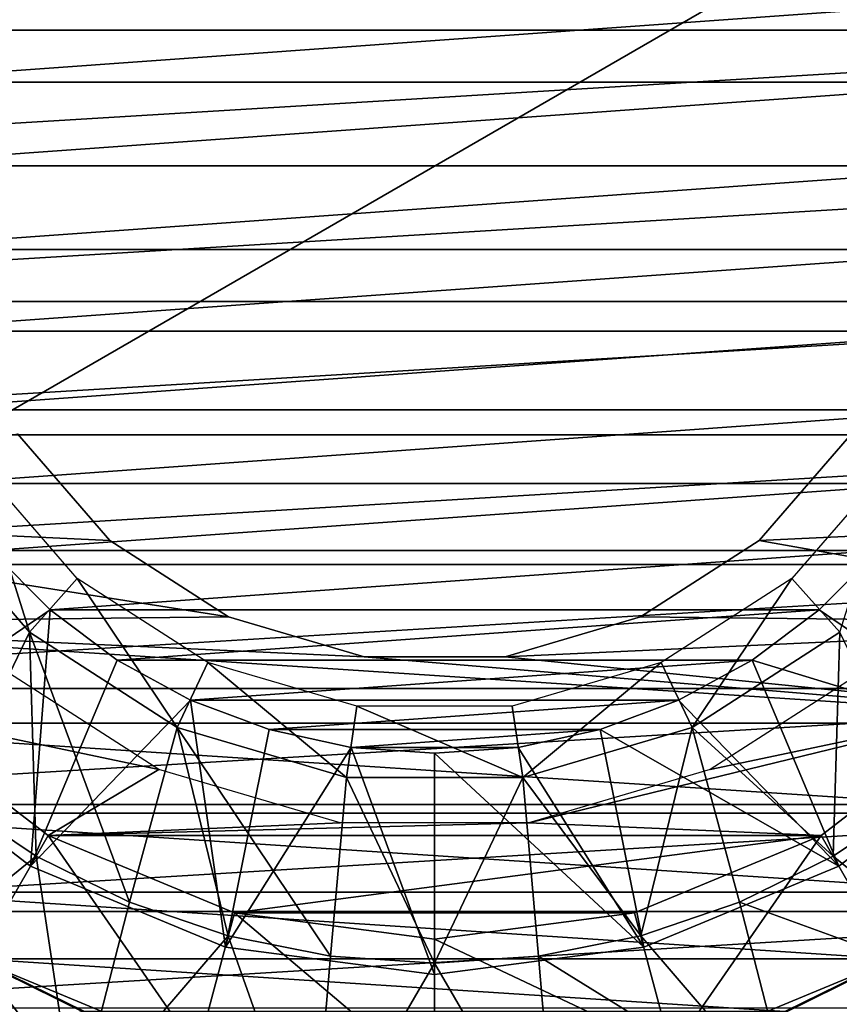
# Model space of a CAD drawing. Header units: millimetres. Extents: x -110 to 119, y -127 to 212.
# Tile 44 of 186: x -80 to -70, y -11 to 2. Entities that reach past the tile are written whole.
import ezdxf

# ---------------------------------------------------------------- set-up
doc = ezdxf.new("R2010")
doc.units = ezdxf.units.MM
doc.header["$LTSCALE"] = 26.699852
for name, color, linetype in [('18', 7, 'CONTINUOUS'), ('20', 7, 'CONTINUOUS'), ('21', 7, 'CONTINUOUS'), ('425', 7, 'CONTINUOUS'), ('426', 7, 'CONTINUOUS'), ('427', 7, 'CONTINUOUS'), ('429', 7, 'CONTINUOUS'), ('433', 7, 'CONTINUOUS'), ('501', 7, 'CONTINUOUS'), ('502', 7, 'CONTINUOUS'), ('503', 7, 'CONTINUOUS'), ('504', 7, 'CONTINUOUS'), ('505', 7, 'CONTINUOUS'), ('509', 7, 'CONTINUOUS'), ('574', 7, 'CONTINUOUS'), ('575', 7, 'CONTINUOUS'), ('576', 7, 'CONTINUOUS'), ('6', 7, 'CONTINUOUS')]:
    doc.layers.add(name, color=color, linetype=linetype)

msp = doc.modelspace()

# ---------------------------------------------------------------- linework, layer by layer
at = {"layer": '18', "color": 7, "linetype": 'CONTINUOUS', "true_color": 0xa2afbf}
for points in [[(-89.5, 8.372, -21), (-89.5, -8.372, -21), (-60.5, 8.372, -21), (-89.5, 8.372, -21)], [(-60.5, 8.372, -21), (-89.5, -8.372, -21), (-60.5, -8.372, -21), (-60.5, 8.372, -21)], [(-89.5, -8.372, -21), (-75, -16.743, -21), (-60.5, -8.372, -21), (-89.5, -8.372, -21)]]:
    msp.add_3dface(points, dxfattribs=at)
at = {"layer": '20', "color": 7, "linetype": 'CONTINUOUS', "true_color": 0xa2afbf}
for points in [[(-60.5, -8.372, -21), (-75, -16.743, -21), (-60.5, -8.372, -35), (-60.5, -8.372, -21)], [(-60.5, -8.372, -35), (-75, -16.743, -21), (-75, -16.743, -35), (-60.5, -8.372, -35)]]:
    msp.add_3dface(points, dxfattribs=at)
at = {"layer": '21', "color": 7, "linetype": 'CONTINUOUS', "true_color": 0xa2afbf}
for points in [[(-75, -16.743, -21), (-89.5, -8.372, -21), (-75, -16.743, -35), (-75, -16.743, -21)], [(-75, -16.743, -35), (-89.5, -8.372, -21), (-89.5, -8.372, -35), (-75, -16.743, -35)]]:
    msp.add_3dface(points, dxfattribs=at)
at = {"layer": '425', "color": 7, "linetype": 'CONTINUOUS', "true_color": 0xa2afbf}
for points in [[(-81.826, -4.359, 40.7), (-81.361, -8.29, 40.7), (-80.313, -6.113, 40.7), (-81.826, -4.359, 40.7)], [(-81.361, -8.29, 40.7), (-80.225, -9.05, 40.7), (-80.313, -6.113, 40.7), (-81.361, -8.29, 40.7)], [(-80.225, -9.05, 40.7), (-78.999, -9.653, 40.7), (-80.313, -6.113, 40.7), (-80.225, -9.05, 40.7)], [(-80.313, -6.113, 40.7), (-78.999, -9.653, 40.7), (-78.375, -7.363, 40.7), (-80.313, -6.113, 40.7)], [(-71.624, -7.363, 40.7), (-69.775, -9.05, 40.7), (-69.685, -6.113, 40.7), (-71.624, -7.363, 40.7)], [(-69.775, -9.05, 40.7), (-68.639, -8.29, 40.7), (-69.685, -6.113, 40.7), (-69.775, -9.05, 40.7)], [(-78.999, -9.653, 40.7), (-77.705, -10.094, 40.7), (-78.375, -7.363, 40.7), (-78.999, -9.653, 40.7)], [(-77.705, -10.094, 40.7), (-76.364, -10.359, 40.7), (-78.375, -7.363, 40.7), (-77.705, -10.094, 40.7)], [(-78.375, -7.363, 40.7), (-76.364, -10.359, 40.7), (-76.155, -8.017, 40.7), (-78.375, -7.363, 40.7)], [(-73.843, -8.017, 40.7), (-72.295, -10.094, 40.7), (-71.624, -7.363, 40.7), (-73.843, -8.017, 40.7)], [(-72.295, -10.094, 40.7), (-71.001, -9.653, 40.7), (-71.624, -7.363, 40.7), (-72.295, -10.094, 40.7)], [(-71.001, -9.653, 40.7), (-69.775, -9.05, 40.7), (-71.624, -7.363, 40.7), (-71.001, -9.653, 40.7)], [(-76.364, -10.359, 40.7), (-75, -10.45, 40.7), (-76.155, -8.017, 40.7), (-76.364, -10.359, 40.7)], [(-76.155, -8.017, 40.7), (-75, -10.45, 40.7), (-73.843, -8.017, 40.7), (-76.155, -8.017, 40.7)], [(-75, -10.45, 40.7), (-73.636, -10.359, 40.7), (-73.843, -8.017, 40.7), (-75, -10.45, 40.7)], [(-73.636, -10.359, 40.7), (-72.295, -10.094, 40.7), (-73.843, -8.017, 40.7), (-73.636, -10.359, 40.7)]]:
    msp.add_3dface(points, dxfattribs=at)
at = {"layer": '426', "color": 7, "linetype": 'CONTINUOUS', "true_color": 0xa2afbf}
for points in [[(-80.225, -9.05, 40.7), (-81.361, -8.29, 40.7), (-82.556, -10.946, 20.8), (-80.225, -9.05, 40.7)], [(-68.639, -8.29, 40.7), (-69.775, -9.05, 40.7), (-67.445, -10.946, 20.8), (-68.639, -8.29, 40.7)], [(-79.717, -12.436, 20.8), (-80.225, -9.05, 40.7), (-82.556, -10.946, 20.8), (-79.717, -12.436, 20.8)], [(-78.999, -9.653, 40.7), (-80.225, -9.05, 40.7), (-79.717, -12.436, 20.8), (-78.999, -9.653, 40.7)], [(-69.775, -9.05, 40.7), (-71.001, -9.653, 40.7), (-67.445, -10.946, 20.8), (-69.775, -9.05, 40.7)], [(-77.705, -10.094, 40.7), (-78.999, -9.653, 40.7), (-79.717, -12.436, 20.8), (-77.705, -10.094, 40.7)], [(-71.001, -9.653, 40.7), (-72.295, -10.094, 40.7), (-70.284, -12.436, 20.8), (-71.001, -9.653, 40.7)], [(-67.445, -10.946, 20.8), (-71.001, -9.653, 40.7), (-70.284, -12.436, 20.8), (-67.445, -10.946, 20.8)], [(-76.604, -13.203, 20.8), (-77.705, -10.094, 40.7), (-79.717, -12.436, 20.8), (-76.604, -13.203, 20.8)], [(-76.364, -10.359, 40.7), (-77.705, -10.094, 40.7), (-76.604, -13.203, 20.8), (-76.364, -10.359, 40.7)], [(-72.295, -10.094, 40.7), (-73.636, -10.359, 40.7), (-70.284, -12.436, 20.8), (-72.295, -10.094, 40.7)], [(-75, -10.45, 40.7), (-76.364, -10.359, 40.7), (-76.604, -13.203, 20.8), (-75, -10.45, 40.7)], [(-73.397, -13.203, 20.8), (-75, -10.45, 40.7), (-76.604, -13.203, 20.8), (-73.397, -13.203, 20.8)], [(-73.636, -10.359, 40.7), (-75, -10.45, 40.7), (-73.397, -13.203, 20.8), (-73.636, -10.359, 40.7)], [(-70.284, -12.436, 20.8), (-73.636, -10.359, 40.7), (-73.397, -13.203, 20.8), (-70.284, -12.436, 20.8)]]:
    msp.add_3dface(points, dxfattribs=at)
at = {"layer": '427', "color": 7, "linetype": 'CONTINUOUS', "true_color": 0xa2afbf}
for points in [[(-80.305, -13.977, 17.5), (-82.556, -10.946, 20.8), (-83.496, -12.301, 17.5), (-80.305, -13.977, 17.5)], [(-79.717, -12.436, 20.8), (-82.556, -10.946, 20.8), (-80.305, -13.977, 17.5), (-79.717, -12.436, 20.8)], [(-67.445, -10.946, 20.8), (-70.284, -12.436, 20.8), (-66.509, -12.305, 17.5), (-67.445, -10.946, 20.8)]]:
    msp.add_3dface(points, dxfattribs=at)
at = {"layer": '429', "color": 7, "linetype": 'CONTINUOUS', "true_color": 0xa2afbf}
for points in [[(-83.132, -12.545, 12.5), (-85.977, -10.149, 12.5), (-79.628, -12.202, 12.5), (-83.132, -12.545, 12.5)], [(-79.628, -12.202, 12.5), (-85.977, -10.149, 12.5), (-82.413, -10.74, 12.5), (-79.628, -12.202, 12.5)], [(-67.587, -10.74, 12.5), (-65.687, -11.694, 12.5), (-70.372, -12.202, 12.5), (-67.587, -10.74, 12.5)]]:
    msp.add_3dface(points, dxfattribs=at)
at = {"layer": '433', "color": 7, "linetype": 'CONTINUOUS', "true_color": 0xa2afbf}
for points in [[(-81.826, -4.359, 40.7), (-80.313, -6.113, 40.7), (-81.02, -3.869, 40.185), (-81.826, -4.359, 40.7)], [(-81.02, -3.869, 40.185), (-80.313, -6.113, 40.7), (-79.686, -5.408, 40.185), (-81.02, -3.869, 40.185)], [(-70.313, -5.408, 40.185), (-69.685, -6.113, 40.7), (-68.979, -3.869, 40.185), (-70.313, -5.408, 40.185)], [(-80.313, -6.113, 40.7), (-78.375, -7.363, 40.7), (-79.686, -5.408, 40.185), (-80.313, -6.113, 40.7)], [(-79.686, -5.408, 40.185), (-78.375, -7.363, 40.7), (-77.973, -6.51, 40.185), (-79.686, -5.408, 40.185)], [(-72.027, -6.51, 40.185), (-71.624, -7.363, 40.7), (-70.313, -5.408, 40.185), (-72.027, -6.51, 40.185)], [(-71.624, -7.363, 40.7), (-69.685, -6.113, 40.7), (-70.313, -5.408, 40.185), (-71.624, -7.363, 40.7)], [(-78.375, -7.363, 40.7), (-76.155, -8.017, 40.7), (-77.973, -6.51, 40.185), (-78.375, -7.363, 40.7)], [(-77.973, -6.51, 40.185), (-76.155, -8.017, 40.7), (-76.018, -7.084, 40.185), (-77.973, -6.51, 40.185)], [(-73.981, -7.084, 40.185), (-73.843, -8.017, 40.7), (-72.027, -6.51, 40.185), (-73.981, -7.084, 40.185)], [(-73.843, -8.017, 40.7), (-71.624, -7.363, 40.7), (-72.027, -6.51, 40.185), (-73.843, -8.017, 40.7)], [(-76.155, -8.017, 40.7), (-73.843, -8.017, 40.7), (-76.018, -7.084, 40.185), (-76.155, -8.017, 40.7)], [(-76.018, -7.084, 40.185), (-73.843, -8.017, 40.7), (-73.981, -7.084, 40.185), (-76.018, -7.084, 40.185)]]:
    msp.add_3dface(points, dxfattribs=at)
at = {"layer": '501', "color": 7, "linetype": 'CONTINUOUS', "true_color": 0xa2afbf}
for points in [[(-79.257, -4.912, 42.1), (-86.086, -4.593, 42.1), (-80.468, -3.514, 42.1), (-79.257, -4.912, 42.1)], [(-69.532, -3.514, 42.1), (-63.913, -4.593, 42.1), (-70.743, -4.912, 42.1), (-69.532, -3.514, 42.1)], [(-85.392, -6, 42.1), (-86.086, -4.593, 42.1), (-77.7, -5.913, 42.1), (-85.392, -6, 42.1)], [(-77.7, -5.913, 42.1), (-86.086, -4.593, 42.1), (-79.257, -4.912, 42.1), (-77.7, -5.913, 42.1)], [(-63.913, -4.593, 42.1), (-64.608, -6, 42.1), (-70.743, -4.912, 42.1), (-63.913, -4.593, 42.1)], [(-70.743, -4.912, 42.1), (-64.608, -6, 42.1), (-72.3, -5.913, 42.1), (-70.743, -4.912, 42.1)], [(-75.924, -6.434, 42.1), (-85.392, -6, 42.1), (-77.7, -5.913, 42.1), (-75.924, -6.434, 42.1)], [(-72.3, -5.913, 42.1), (-64.608, -6, 42.1), (-74.075, -6.434, 42.1), (-72.3, -5.913, 42.1)], [(-84.52, -7.305, 42.1), (-85.392, -6, 42.1), (-65.48, -7.305, 42.1), (-84.52, -7.305, 42.1)], [(-65.48, -7.305, 42.1), (-85.392, -6, 42.1), (-75.924, -6.434, 42.1), (-65.48, -7.305, 42.1)], [(-64.608, -6, 42.1), (-65.48, -7.305, 42.1), (-74.075, -6.434, 42.1), (-64.608, -6, 42.1)], [(-74.075, -6.434, 42.1), (-65.48, -7.305, 42.1), (-75.924, -6.434, 42.1), (-74.075, -6.434, 42.1)], [(-83.485, -8.485, 42.1), (-84.52, -7.305, 42.1), (-66.514, -8.485, 42.1), (-83.485, -8.485, 42.1)], [(-66.514, -8.485, 42.1), (-84.52, -7.305, 42.1), (-65.48, -7.305, 42.1), (-66.514, -8.485, 42.1)], [(-82.305, -9.52, 42.1), (-83.485, -8.485, 42.1), (-67.694, -9.52, 42.1), (-82.305, -9.52, 42.1)], [(-67.694, -9.52, 42.1), (-83.485, -8.485, 42.1), (-66.514, -8.485, 42.1), (-67.694, -9.52, 42.1)], [(-81, -10.392, 42.1), (-82.305, -9.52, 42.1), (-68.999, -10.392, 42.1), (-81, -10.392, 42.1)], [(-68.999, -10.392, 42.1), (-82.305, -9.52, 42.1), (-67.694, -9.52, 42.1), (-68.999, -10.392, 42.1)], [(-79.592, -11.086, 42.1), (-81, -10.392, 42.1), (-70.407, -11.086, 42.1), (-79.592, -11.086, 42.1)], [(-70.407, -11.086, 42.1), (-81, -10.392, 42.1), (-68.999, -10.392, 42.1), (-70.407, -11.086, 42.1)]]:
    msp.add_3dface(points, dxfattribs=at)
at = {"layer": '502', "color": 7, "linetype": 'CONTINUOUS', "true_color": 0xa2afbf}
for points in [[(-81, -10.392, 42.1), (-79.592, -11.086, 42.1), (-82.023, -11.538, 45.091), (-81, -10.392, 42.1)], [(-82.01, -11.551, 54.967), (-79.109, -12.853, 55.014), (-81.005, -10.402, 57.95), (-82.01, -11.551, 54.967)], [(-81.005, -10.402, 57.95), (-79.109, -12.853, 55.014), (-79.596, -11.097, 57.95), (-81.005, -10.402, 57.95)], [(-70.407, -11.086, 42.1), (-68.999, -10.392, 42.1), (-70.857, -12.838, 45.043), (-70.407, -11.086, 42.1)], [(-70.857, -12.838, 45.043), (-68.999, -10.392, 42.1), (-67.985, -11.544, 45.091), (-70.857, -12.838, 45.043)], [(-70.403, -11.097, 57.95), (-67.999, -11.556, 54.967), (-68.994, -10.402, 57.95), (-70.403, -11.097, 57.95)]]:
    msp.add_3dface(points, dxfattribs=at)
at = {"layer": '503', "color": 7, "linetype": 'CONTINUOUS', "true_color": 0xa2afbf}
for points in [[(-81.005, -10.402, 57.95), (-79.596, -11.097, 57.95), (-81.006, -10.402, 60.447), (-81.005, -10.402, 57.95)], [(-81.006, -10.402, 60.447), (-79.596, -11.097, 57.95), (-78.109, -11.602, 60.447), (-81.006, -10.402, 60.447)], [(-70.403, -11.097, 57.95), (-68.994, -10.402, 57.95), (-71.891, -11.602, 60.447), (-70.403, -11.097, 57.95)], [(-71.891, -11.602, 60.447), (-68.994, -10.402, 57.95), (-68.994, -10.402, 60.447), (-71.891, -11.602, 60.447)]]:
    msp.add_3dface(points, dxfattribs=at)
at = {"layer": '504', "color": 7, "linetype": 'CONTINUOUS', "true_color": 0xa2afbf}
for points in [[(-82.167, -7.166, 60.95), (-81.006, -10.402, 60.447), (-80.067, -8.777, 60.95), (-82.167, -7.166, 60.95)], [(-69.932, -8.777, 60.95), (-68.994, -10.402, 60.447), (-67.833, -7.166, 60.95), (-69.932, -8.777, 60.95)], [(-81.006, -10.402, 60.447), (-78.109, -11.602, 60.447), (-80.067, -8.777, 60.95), (-81.006, -10.402, 60.447)], [(-80.067, -8.777, 60.95), (-78.109, -11.602, 60.447), (-77.622, -9.79, 60.95), (-80.067, -8.777, 60.95)], [(-72.377, -9.79, 60.95), (-71.891, -11.602, 60.447), (-69.932, -8.777, 60.95), (-72.377, -9.79, 60.95)], [(-71.891, -11.602, 60.447), (-68.994, -10.402, 60.447), (-69.932, -8.777, 60.95), (-71.891, -11.602, 60.447)], [(-78.109, -11.602, 60.447), (-75, -12.011, 60.447), (-77.622, -9.79, 60.95), (-78.109, -11.602, 60.447)], [(-77.622, -9.79, 60.95), (-75, -12.011, 60.447), (-75, -10.135, 60.95), (-77.622, -9.79, 60.95)], [(-75, -10.135, 60.95), (-71.891, -11.602, 60.447), (-72.377, -9.79, 60.95), (-75, -10.135, 60.95)], [(-75, -12.011, 60.447), (-71.891, -11.602, 60.447), (-75, -10.135, 60.95), (-75, -12.011, 60.447)]]:
    msp.add_3dface(points, dxfattribs=at)
at = {"layer": '505', "color": 7, "linetype": 'CONTINUOUS', "true_color": 0xa2afbf}
for points in [[(-80.696, -6.575, 60.95), (-82.167, -7.166, 60.95), (-78.615, -7.913, 60.95), (-80.696, -6.575, 60.95)], [(-71.385, -7.913, 60.95), (-67.833, -7.166, 60.95), (-69.303, -6.575, 60.95), (-71.385, -7.913, 60.95)], [(-82.167, -7.166, 60.95), (-80.067, -8.777, 60.95), (-78.615, -7.913, 60.95), (-82.167, -7.166, 60.95)], [(-69.932, -8.777, 60.95), (-67.833, -7.166, 60.95), (-73.762, -8.611, 60.95), (-69.932, -8.777, 60.95)], [(-73.762, -8.611, 60.95), (-67.833, -7.166, 60.95), (-71.385, -7.913, 60.95), (-73.762, -8.611, 60.95)], [(-78.615, -7.913, 60.95), (-80.067, -8.777, 60.95), (-76.237, -8.611, 60.95), (-78.615, -7.913, 60.95)], [(-80.067, -8.777, 60.95), (-69.932, -8.777, 60.95), (-73.762, -8.611, 60.95), (-80.067, -8.777, 60.95)], [(-76.237, -8.611, 60.95), (-80.067, -8.777, 60.95), (-73.762, -8.611, 60.95), (-76.237, -8.611, 60.95)], [(-80.067, -8.777, 60.95), (-77.622, -9.79, 60.95), (-69.932, -8.777, 60.95), (-80.067, -8.777, 60.95)], [(-77.622, -9.79, 60.95), (-72.377, -9.79, 60.95), (-69.932, -8.777, 60.95), (-77.622, -9.79, 60.95)], [(-77.622, -9.79, 60.95), (-75, -10.135, 60.95), (-72.377, -9.79, 60.95), (-77.622, -9.79, 60.95)]]:
    msp.add_3dface(points, dxfattribs=at)
at = {"layer": '509', "color": 7, "linetype": 'CONTINUOUS', "true_color": 0xa2afbf}
for points in [[(-79.257, -4.912, 42.1), (-80.468, -3.514, 42.1), (-79.256, -4.912, 34.1), (-79.257, -4.912, 42.1)], [(-79.256, -4.912, 34.1), (-80.468, -3.514, 42.1), (-80.468, -3.514, 34.1), (-79.256, -4.912, 34.1)], [(-69.532, -3.514, 42.1), (-70.743, -4.912, 42.1), (-69.532, -3.514, 34.1), (-69.532, -3.514, 42.1)], [(-69.532, -3.514, 34.1), (-70.743, -4.912, 42.1), (-70.743, -4.912, 34.1), (-69.532, -3.514, 34.1)], [(-77.7, -5.913, 42.1), (-79.257, -4.912, 42.1), (-77.7, -5.913, 34.1), (-77.7, -5.913, 42.1)], [(-77.7, -5.913, 34.1), (-79.257, -4.912, 42.1), (-79.256, -4.912, 34.1), (-77.7, -5.913, 34.1)], [(-70.743, -4.912, 42.1), (-72.3, -5.913, 42.1), (-70.743, -4.912, 34.1), (-70.743, -4.912, 42.1)], [(-70.743, -4.912, 34.1), (-72.3, -5.913, 42.1), (-72.299, -5.913, 34.1), (-70.743, -4.912, 34.1)], [(-75.924, -6.434, 42.1), (-77.7, -5.913, 42.1), (-75.925, -6.434, 34.1), (-75.924, -6.434, 42.1)], [(-75.925, -6.434, 34.1), (-77.7, -5.913, 42.1), (-77.7, -5.913, 34.1), (-75.925, -6.434, 34.1)], [(-72.3, -5.913, 42.1), (-74.075, -6.434, 42.1), (-72.299, -5.913, 34.1), (-72.3, -5.913, 42.1)], [(-72.299, -5.913, 34.1), (-74.075, -6.434, 42.1), (-74.075, -6.434, 34.1), (-72.299, -5.913, 34.1)], [(-74.075, -6.434, 34.1), (-75.924, -6.434, 42.1), (-75.925, -6.434, 34.1), (-74.075, -6.434, 34.1)], [(-74.075, -6.434, 42.1), (-75.924, -6.434, 42.1), (-74.075, -6.434, 34.1), (-74.075, -6.434, 42.1)]]:
    msp.add_3dface(points, dxfattribs=at)
at = {"layer": '574', "color": 7, "linetype": 'CONTINUOUS', "true_color": 0xa2afbf}
for points in [[(-80.3, -9.18, 62.75), (-82.495, -7.495, 62.75), (-80.3, -9.18, 60.95), (-80.3, -9.18, 62.75)], [(-80.3, -9.18, 60.95), (-82.495, -7.495, 62.75), (-82.495, -7.495, 60.95), (-80.3, -9.18, 60.95)], [(-67.504, -7.495, 62.75), (-69.7, -9.18, 62.75), (-67.504, -7.495, 60.95), (-67.504, -7.495, 62.75)], [(-67.504, -7.495, 60.95), (-69.7, -9.18, 62.75), (-69.7, -9.18, 60.95), (-67.504, -7.495, 60.95)], [(-77.743, -10.239, 62.75), (-80.3, -9.18, 62.75), (-77.743, -10.239, 60.95), (-77.743, -10.239, 62.75)], [(-77.743, -10.239, 60.95), (-80.3, -9.18, 62.75), (-80.3, -9.18, 60.95), (-77.743, -10.239, 60.95)], [(-69.7, -9.18, 62.75), (-72.256, -10.239, 62.75), (-69.7, -9.18, 60.95), (-69.7, -9.18, 62.75)], [(-69.7, -9.18, 60.95), (-72.256, -10.239, 62.75), (-72.256, -10.239, 60.95), (-69.7, -9.18, 60.95)], [(-75, -10.6, 62.75), (-77.743, -10.239, 62.75), (-75, -10.6, 60.95), (-75, -10.6, 62.75)], [(-75, -10.6, 60.95), (-77.743, -10.239, 62.75), (-77.743, -10.239, 60.95), (-75, -10.6, 60.95)], [(-72.256, -10.239, 62.75), (-75, -10.6, 62.75), (-72.256, -10.239, 60.95), (-72.256, -10.239, 62.75)], [(-72.256, -10.239, 60.95), (-75, -10.6, 62.75), (-75, -10.6, 60.95), (-72.256, -10.239, 60.95)]]:
    msp.add_3dface(points, dxfattribs=at)
at = {"layer": '575', "color": 7, "linetype": 'CONTINUOUS', "true_color": 0xa2afbf}
for points in [[(-80.819, -5.042, 63.75), (-82.495, -7.495, 62.75), (-80.042, -5.819, 63.75), (-80.819, -5.042, 63.75)], [(-69.957, -5.819, 63.75), (-67.504, -7.495, 62.75), (-69.18, -5.042, 63.75), (-69.957, -5.819, 63.75)], [(-82.495, -7.495, 62.75), (-80.3, -9.18, 62.75), (-80.042, -5.819, 63.75), (-82.495, -7.495, 62.75)], [(-80.042, -5.819, 63.75), (-80.3, -9.18, 62.75), (-79.163, -6.478, 63.75), (-80.042, -5.819, 63.75)], [(-70.837, -6.478, 63.75), (-67.504, -7.495, 62.75), (-69.957, -5.819, 63.75), (-70.837, -6.478, 63.75)], [(-79.163, -6.478, 63.75), (-80.3, -9.18, 62.75), (-78.199, -7.004, 63.75), (-79.163, -6.478, 63.75)], [(-71.801, -7.004, 63.75), (-69.7, -9.18, 62.75), (-70.837, -6.478, 63.75), (-71.801, -7.004, 63.75)], [(-69.7, -9.18, 62.75), (-67.504, -7.495, 62.75), (-70.837, -6.478, 63.75), (-69.7, -9.18, 62.75)], [(-80.3, -9.18, 62.75), (-77.743, -10.239, 62.75), (-78.199, -7.004, 63.75), (-80.3, -9.18, 62.75)], [(-78.199, -7.004, 63.75), (-77.743, -10.239, 62.75), (-77.169, -7.388, 63.75), (-78.199, -7.004, 63.75)], [(-72.83, -7.388, 63.75), (-69.7, -9.18, 62.75), (-71.801, -7.004, 63.75), (-72.83, -7.388, 63.75)], [(-77.169, -7.388, 63.75), (-77.743, -10.239, 62.75), (-76.095, -7.622, 63.75), (-77.169, -7.388, 63.75)], [(-73.904, -7.622, 63.75), (-72.256, -10.239, 62.75), (-72.83, -7.388, 63.75), (-73.904, -7.622, 63.75)], [(-72.256, -10.239, 62.75), (-69.7, -9.18, 62.75), (-72.83, -7.388, 63.75), (-72.256, -10.239, 62.75)], [(-77.743, -10.239, 62.75), (-75, -10.6, 62.75), (-76.095, -7.622, 63.75), (-77.743, -10.239, 62.75)], [(-76.095, -7.622, 63.75), (-75, -10.6, 62.75), (-75, -7.7, 63.75), (-76.095, -7.622, 63.75)], [(-75, -7.7, 63.75), (-72.256, -10.239, 62.75), (-73.904, -7.622, 63.75), (-75, -7.7, 63.75)], [(-75, -10.6, 62.75), (-72.256, -10.239, 62.75), (-75, -7.7, 63.75), (-75, -10.6, 62.75)]]:
    msp.add_3dface(points, dxfattribs=at)
at = {"layer": '576', "color": 7, "linetype": 'CONTINUOUS', "true_color": 0xa2afbf}
for points in [[(-67.378, 1.096, 63.75), (-67.612, 2.169, 63.75), (-82.621, 1.096, 63.75), (-67.378, 1.096, 63.75)], [(-67.612, 2.169, 63.75), (-82.388, 2.169, 63.75), (-82.621, 1.096, 63.75), (-67.612, 2.169, 63.75)], [(-67.3, 0, 63.75), (-67.378, 1.096, 63.75), (-82.7, 0, 63.75), (-67.3, 0, 63.75)], [(-67.378, 1.096, 63.75), (-82.621, 1.096, 63.75), (-82.7, 0, 63.75), (-67.378, 1.096, 63.75)], [(-67.3, 0, 63.75), (-82.7, 0, 63.75), (-82.621, -1.096, 63.75), (-67.3, 0, 63.75)], [(-67.3, 0, 63.75), (-82.621, -1.096, 63.75), (-67.378, -1.096, 63.75), (-67.3, 0, 63.75)], [(-82.621, -1.096, 63.75), (-82.388, -2.169, 63.75), (-67.378, -1.096, 63.75), (-82.621, -1.096, 63.75)], [(-82.388, -2.169, 63.75), (-67.612, -2.169, 63.75), (-67.378, -1.096, 63.75), (-82.388, -2.169, 63.75)], [(-82.388, -2.169, 63.75), (-82.004, -3.199, 63.75), (-67.612, -2.169, 63.75), (-82.388, -2.169, 63.75)], [(-82.004, -3.199, 63.75), (-67.996, -3.199, 63.75), (-67.612, -2.169, 63.75), (-82.004, -3.199, 63.75)], [(-82.004, -3.199, 63.75), (-81.477, -4.163, 63.75), (-67.996, -3.199, 63.75), (-82.004, -3.199, 63.75)], [(-81.477, -4.163, 63.75), (-68.522, -4.163, 63.75), (-67.996, -3.199, 63.75), (-81.477, -4.163, 63.75)], [(-81.477, -4.163, 63.75), (-80.819, -5.042, 63.75), (-68.522, -4.163, 63.75), (-81.477, -4.163, 63.75)], [(-80.819, -5.042, 63.75), (-69.18, -5.042, 63.75), (-68.522, -4.163, 63.75), (-80.819, -5.042, 63.75)], [(-80.819, -5.042, 63.75), (-80.042, -5.819, 63.75), (-69.18, -5.042, 63.75), (-80.819, -5.042, 63.75)], [(-80.042, -5.819, 63.75), (-69.957, -5.819, 63.75), (-69.18, -5.042, 63.75), (-80.042, -5.819, 63.75)], [(-80.042, -5.819, 63.75), (-79.163, -6.478, 63.75), (-69.957, -5.819, 63.75), (-80.042, -5.819, 63.75)], [(-79.163, -6.478, 63.75), (-70.837, -6.478, 63.75), (-69.957, -5.819, 63.75), (-79.163, -6.478, 63.75)], [(-79.163, -6.478, 63.75), (-78.199, -7.004, 63.75), (-70.837, -6.478, 63.75), (-79.163, -6.478, 63.75)], [(-78.199, -7.004, 63.75), (-71.801, -7.004, 63.75), (-70.837, -6.478, 63.75), (-78.199, -7.004, 63.75)], [(-78.199, -7.004, 63.75), (-77.169, -7.388, 63.75), (-71.801, -7.004, 63.75), (-78.199, -7.004, 63.75)], [(-77.169, -7.388, 63.75), (-72.83, -7.388, 63.75), (-71.801, -7.004, 63.75), (-77.169, -7.388, 63.75)], [(-77.169, -7.388, 63.75), (-76.095, -7.622, 63.75), (-72.83, -7.388, 63.75), (-77.169, -7.388, 63.75)], [(-76.095, -7.622, 63.75), (-73.904, -7.622, 63.75), (-72.83, -7.388, 63.75), (-76.095, -7.622, 63.75)], [(-76.095, -7.622, 63.75), (-75, -7.7, 63.75), (-73.904, -7.622, 63.75), (-76.095, -7.622, 63.75)]]:
    msp.add_3dface(points, dxfattribs=at)
at = {"layer": '6', "color": 7, "linetype": 'CONTINUOUS', "true_color": 0xa2afbf}
for points in [[(-60.368, 1.78, -36), (-60.688, 3.527, -36), (-89.632, 1.78, -36), (-60.368, 1.78, -36)], [(-60.688, 3.527, -36), (-89.312, 3.527, -36), (-89.632, 1.78, -36), (-60.688, 3.527, -36)], [(-89.74, 0, -36), (-60.26, 0, -36), (-60.368, 1.78, -36), (-89.74, 0, -36)], [(-89.74, 0, -36), (-60.368, 1.78, -36), (-89.632, 1.78, -36), (-89.74, 0, -36)], [(-60.26, 0, -36), (-89.74, 0, -36), (-89.632, -1.78, -36), (-60.26, 0, -36)], [(-60.26, 0, -36), (-89.632, -1.78, -36), (-60.368, -1.78, -36), (-60.26, 0, -36)], [(-89.632, -1.78, -36), (-89.312, -3.527, -36), (-60.368, -1.78, -36), (-89.632, -1.78, -36)], [(-89.312, -3.527, -36), (-60.688, -3.527, -36), (-60.368, -1.78, -36), (-89.312, -3.527, -36)], [(-89.312, -3.527, -36), (-88.783, -5.226, -36), (-60.688, -3.527, -36), (-89.312, -3.527, -36)], [(-88.783, -5.226, -36), (-61.217, -5.226, -36), (-60.688, -3.527, -36), (-88.783, -5.226, -36)], [(-88.783, -5.226, -36), (-88.051, -6.851, -36), (-61.217, -5.226, -36), (-88.783, -5.226, -36)], [(-88.051, -6.851, -36), (-61.949, -6.851, -36), (-61.217, -5.226, -36), (-88.051, -6.851, -36)], [(-88.051, -6.851, -36), (-87.131, -8.373, -36), (-61.949, -6.851, -36), (-88.051, -6.851, -36)], [(-87.131, -8.373, -36), (-62.869, -8.373, -36), (-61.949, -6.851, -36), (-87.131, -8.373, -36)], [(-87.131, -8.373, -36), (-86.034, -9.774, -36), (-62.869, -8.373, -36), (-87.131, -8.373, -36)], [(-86.034, -9.774, -36), (-63.966, -9.774, -36), (-62.869, -8.373, -36), (-86.034, -9.774, -36)], [(-86.034, -9.774, -36), (-84.774, -11.034, -36), (-63.966, -9.774, -36), (-86.034, -9.774, -36)], [(-84.774, -11.034, -36), (-65.226, -11.034, -36), (-63.966, -9.774, -36), (-84.774, -11.034, -36)]]:
    msp.add_3dface(points, dxfattribs=at)

doc.saveas('drawing.dxf')
